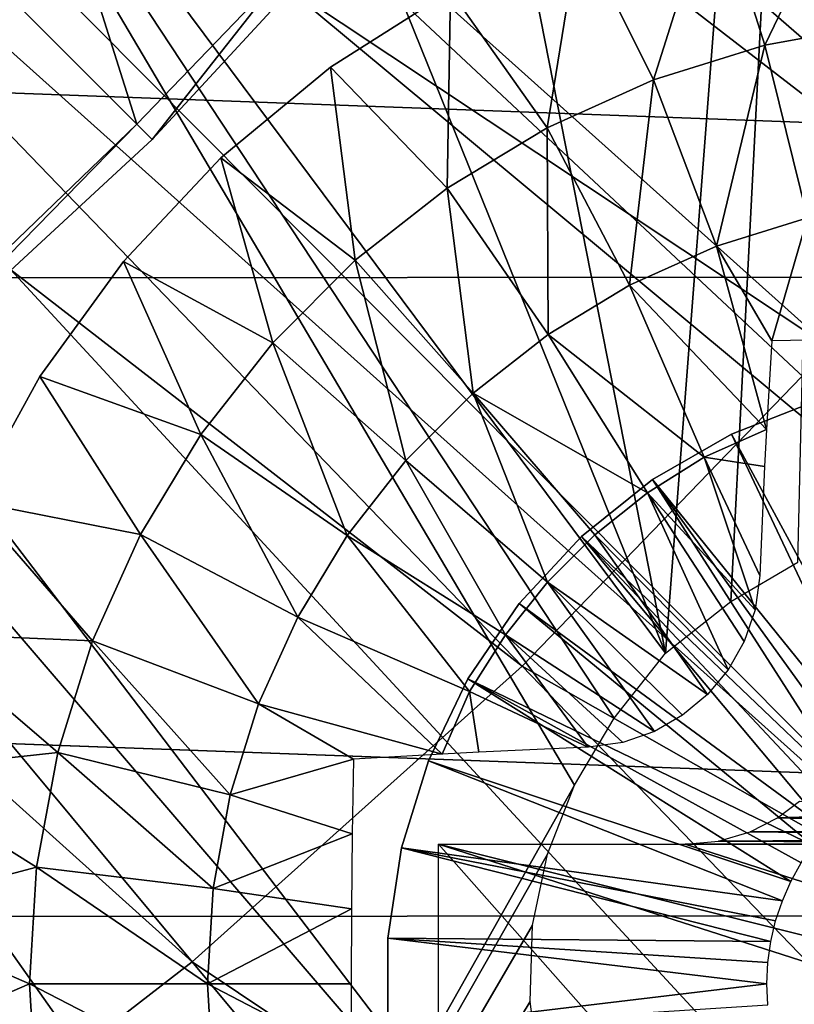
# Model space of a CAD drawing. Header units: millimetres. Extents: x -30.2 to 30.2, y -30.2 to 30.2.
# Tile 123 of 191: x 10.6 to 12.9, y -13.5 to -10.7. Entities that reach past the tile are written whole.
import ezdxf

# ---------------------------------------------------------------- set-up
doc = ezdxf.new("R2010")
doc.units = ezdxf.units.MM
doc.header["$LTSCALE"] = 81.481481
for name, color, linetype in [('1', 7, 'CONTINUOUS'), ('103', 7, 'CONTINUOUS'), ('104', 7, 'CONTINUOUS'), ('119', 7, 'CONTINUOUS'), ('174', 7, 'CONTINUOUS'), ('3', 7, 'CONTINUOUS'), ('310', 7, 'CONTINUOUS'), ('312', 7, 'CONTINUOUS'), ('315', 7, 'CONTINUOUS'), ('316', 7, 'CONTINUOUS'), ('317', 7, 'CONTINUOUS'), ('68', 7, 'CONTINUOUS')]:
    doc.layers.add(name, color=color, linetype=linetype)

msp = doc.modelspace()

# ---------------------------------------------------------------- linework, layer by layer
at = {"layer": '1', "color": 251, "linetype": 'Continuous', "true_color": 0x4c4c4c}
for points in [[(24.6157, -11.3964, 4.4), (-25.3889, -9.553, 4.4), (25.4077, -9.5028, 4.4), (24.6157, -11.3964, 4.4)], [(-24.5928, -11.4456, 4.4), (-25.3889, -9.553, 4.4), (24.6157, -11.3964, 4.4), (-24.5928, -11.4456, 4.4)], [(23.6812, -13.2291, 4.4), (-24.5928, -11.4456, 4.4), (24.6157, -11.3964, 4.4), (23.6812, -13.2291, 4.4)], [(-23.6543, -13.2769, 4.4), (-24.5928, -11.4456, 4.4), (23.6812, -13.2291, 4.4), (-23.6543, -13.2769, 4.4)], [(22.6143, -14.9798, 4.4), (-23.6543, -13.2769, 4.4), (23.6812, -13.2291, 4.4), (22.6143, -14.9798, 4.4)], [(-22.5838, -15.0255, 4.4), (-23.6543, -13.2769, 4.4), (22.6143, -14.9798, 4.4), (-22.5838, -15.0255, 4.4)]]:
    msp.add_3dface(points, dxfattribs=at)
at = {"layer": '103', "color": 251, "linetype": 'Continuous', "true_color": 0x4c4c4c}
for points in [[(12.7352, -6.4889, -221.4064), (19.903, -11.491, -212.7), (12.4312, -7.0537, -221.4064), (12.7352, -6.4889, -221.4064)], [(20.6889, -10.0071, -212.7), (19.903, -11.491, -212.7), (12.7352, -6.4889, -221.4064), (20.6889, -10.0071, -212.7)], [(12.4312, -7.0537, -221.4064), (19.903, -11.491, -212.7), (13.8121, -7.903, -219.7829), (12.4312, -7.0537, -221.4064)], [(10.1067, -10.1067, -221.4064), (10.5499, -9.6431, -221.4064), (10.9695, -10.9695, -220.1837), (10.1067, -10.1067, -221.4064)], [(10.9695, -10.9695, -220.1837), (10.5499, -9.6431, -221.4064), (11.4007, -10.5206, -220.1837), (10.9695, -10.9695, -220.1837)]]:
    msp.add_3dface(points, dxfattribs=at)
at = {"layer": '104', "color": 251, "linetype": 'Continuous', "true_color": 0x4c4c4c}
msp.add_3dface([(10.1067, -10.1067, -221.4064), (10.9695, -10.9695, -220.1837), (10.5206, -11.4007, -220.1837), (10.1067, -10.1067, -221.4064)], dxfattribs=at)
at = {"layer": '119', "color": 251, "linetype": 'Continuous', "true_color": 0x4c4c4c}
for points in [[(11.0132, -11.0132, -213.0965), (11.4007, -10.5206, -220.1837), (11.848, -10.1099, -213.0965), (11.0132, -11.0132, -213.0965)], [(10.9695, -10.9695, -220.1837), (11.4007, -10.5206, -220.1837), (11.0132, -11.0132, -213.0965), (10.9695, -10.9695, -220.1837)], [(10.5206, -11.4007, -220.1837), (10.9695, -10.9695, -220.1837), (10.1099, -11.848, -213.0965), (10.5206, -11.4007, -220.1837)], [(10.1099, -11.848, -213.0965), (10.9695, -10.9695, -220.1837), (11.0132, -11.0132, -213.0965), (10.1099, -11.848, -213.0965)]]:
    msp.add_3dface(points, dxfattribs=at)
at = {"layer": '174', "color": 251, "linetype": 'Continuous', "true_color": 0x4c4c4c}
for points in [[(13.027, -5.4527, -211.7), (11.5192, -7.575, -211.7), (12.4866, -12.4866, -211.7), (13.027, -5.4527, -211.7)], [(13.027, -5.4527, -211.7), (12.4866, -12.4866, -211.7), (12.6732, -12.3385, -211.7), (13.027, -5.4527, -211.7)], [(12.8654, -12.2255, -211.7), (13.027, -5.4527, -211.7), (12.6732, -12.3385, -211.7), (12.8654, -12.2255, -211.7)], [(11.5192, -7.575, -211.7), (10.8687, -8.4828, -211.7), (12.4866, -12.4866, -211.7), (11.5192, -7.575, -211.7)], [(19.8761, -9.3018, -211.7), (20.2411, -8.4813, -211.7), (8.6651, -20.1633, -211.7), (19.8761, -9.3018, -211.7)], [(8.6651, -20.1633, -211.7), (20.2411, -8.4813, -211.7), (14.3835, -14.3835, -211.7), (8.6651, -20.1633, -211.7)], [(10.8687, -8.4828, -211.7), (10.1404, -9.3398, -211.7), (12.4866, -12.4866, -211.7), (10.8687, -8.4828, -211.7)], [(9.48, -19.7922, -211.7), (19.8761, -9.3018, -211.7), (8.6651, -20.1633, -211.7), (9.48, -19.7922, -211.7)], [(19.4828, -10.1008, -211.7), (19.8761, -9.3018, -211.7), (9.48, -19.7922, -211.7), (19.4828, -10.1008, -211.7)], [(10.1404, -9.3398, -211.7), (8.8323, -18.8806, -211.7), (12.2255, -12.8654, -211.7), (10.1404, -9.3398, -211.7)], [(12.4866, -12.4866, -211.7), (10.1404, -9.3398, -211.7), (12.3385, -12.6732, -211.7), (12.4866, -12.4866, -211.7)], [(12.3385, -12.6732, -211.7), (10.1404, -9.3398, -211.7), (12.2255, -12.8654, -211.7), (12.3385, -12.6732, -211.7)], [(10.2803, -19.3889, -211.7), (19.4828, -10.1008, -211.7), (9.48, -19.7922, -211.7), (10.2803, -19.3889, -211.7)], [(19.0612, -10.8782, -211.7), (19.4828, -10.1008, -211.7), (10.2803, -19.3889, -211.7), (19.0612, -10.8782, -211.7)], [(11.062, -18.9553, -211.7), (19.0612, -10.8782, -211.7), (10.2803, -19.3889, -211.7), (11.062, -18.9553, -211.7)], [(18.6113, -11.634, -211.7), (19.0612, -10.8782, -211.7), (11.062, -18.9553, -211.7), (18.6113, -11.634, -211.7)], [(11.8212, -18.4936, -211.7), (18.6113, -11.634, -211.7), (11.062, -18.9553, -211.7), (11.8212, -18.4936, -211.7)], [(18.133, -12.3683, -211.7), (18.6113, -11.634, -211.7), (11.8212, -18.4936, -211.7), (18.133, -12.3683, -211.7)], [(12.554, -18.0055, -211.7), (18.133, -12.3683, -211.7), (11.8212, -18.4936, -211.7), (12.554, -18.0055, -211.7)], [(17.6264, -13.0809, -211.7), (18.133, -12.3683, -211.7), (12.554, -18.0055, -211.7), (17.6264, -13.0809, -211.7)], [(12.2255, -12.8654, -211.7), (8.8323, -18.8806, -211.7), (12.1474, -13.0631, -211.7), (12.2255, -12.8654, -211.7)], [(12.1474, -13.0631, -211.7), (8.8323, -18.8806, -211.7), (12.1045, -13.2667, -211.7), (12.1474, -13.0631, -211.7)], [(13.2653, -17.487, -211.7), (17.6264, -13.0809, -211.7), (12.554, -18.0055, -211.7), (13.2653, -17.487, -211.7)], [(12.1045, -13.2667, -211.7), (8.8323, -18.8806, -211.7), (12.0982, -13.4858, -211.7), (12.1045, -13.2667, -211.7)], [(12.0982, -13.4858, -211.7), (8.8323, -18.8806, -211.7), (12.1272, -13.7115, -211.7), (12.0982, -13.4858, -211.7)]]:
    msp.add_3dface(points, dxfattribs=at)
at = {"layer": '3', "color": 251, "linetype": 'Continuous', "true_color": 0x4c4c4c}
for points in [[(8.638, -7.7397, 6.8418), (8.05, -8.3496, 6.8418), (12.9572, -11.6097, 6.644), (8.638, -7.7397, 6.8418)], [(13.77, -10.6329, 6.644), (8.638, -7.7397, 6.8418), (12.9572, -11.6097, 6.644), (13.77, -10.6329, 6.644)], [(8.05, -8.3496, 6.8418), (7.419, -8.9149, 6.8418), (12.0751, -12.5245, 6.644), (8.05, -8.3496, 6.8418)], [(12.9572, -11.6097, 6.644), (8.05, -8.3496, 6.8418), (12.0751, -12.5245, 6.644), (12.9572, -11.6097, 6.644)], [(7.419, -8.9149, 6.8418), (6.7485, -9.4327, 6.8418), (11.1287, -13.3725, 6.644), (7.419, -8.9149, 6.8418)], [(12.0751, -12.5245, 6.644), (7.419, -8.9149, 6.8418), (11.1287, -13.3725, 6.644), (12.0751, -12.5245, 6.644)], [(11.1287, -13.3725, 6.644), (6.7485, -9.4327, 6.8418), (10.1229, -14.1492, 6.644), (11.1287, -13.3725, 6.644)], [(17.2739, -15.4775, 6.367), (12.9572, -11.6097, 6.644), (12.0751, -12.5245, 6.644), (17.2739, -15.4775, 6.367)], [(16.098, -16.6971, 6.367), (12.0751, -12.5245, 6.644), (11.1287, -13.3725, 6.644), (16.098, -16.6971, 6.367)], [(16.098, -16.6971, 6.367), (17.2739, -15.4775, 6.367), (12.0751, -12.5245, 6.644), (16.098, -16.6971, 6.367)], [(14.8363, -17.8276, 6.367), (11.1287, -13.3725, 6.644), (10.1229, -14.1492, 6.644), (14.8363, -17.8276, 6.367)], [(14.8363, -17.8276, 6.367), (16.098, -16.6971, 6.367), (11.1287, -13.3725, 6.644), (14.8363, -17.8276, 6.367)]]:
    msp.add_3dface(points, dxfattribs=at)
at = {"layer": '310', "linetype": 'Continuous'}
for points in [[(12.6757, -11.8583, -206.7), (12.9192, -11.7628, -206.7), (12.6757, -11.8583, -213.2), (12.6757, -11.8583, -206.7)], [(12.6757, -11.8583, -213.2), (12.9192, -11.7628, -206.7), (12.9192, -11.7628, -213.2), (12.6757, -11.8583, -213.2)], [(12.4492, -11.9891, -206.7), (12.6757, -11.8583, -206.7), (12.4492, -11.9891, -213.2), (12.4492, -11.9891, -206.7)], [(12.4492, -11.9891, -213.2), (12.6757, -11.8583, -206.7), (12.6757, -11.8583, -213.2), (12.4492, -11.9891, -213.2)], [(12.2447, -12.1522, -206.7), (12.4492, -11.9891, -206.7), (12.2447, -12.1522, -213.2), (12.2447, -12.1522, -206.7)], [(12.2447, -12.1522, -213.2), (12.4492, -11.9891, -206.7), (12.4492, -11.9891, -213.2), (12.2447, -12.1522, -213.2)], [(12.0668, -12.3439, -206.7), (12.2447, -12.1522, -206.7), (12.0668, -12.3439, -213.2), (12.0668, -12.3439, -206.7)], [(12.0668, -12.3439, -213.2), (12.2447, -12.1522, -206.7), (12.2447, -12.1522, -213.2), (12.0668, -12.3439, -213.2)], [(11.9195, -12.56, -206.7), (12.0668, -12.3439, -206.7), (11.9195, -12.56, -213.2), (11.9195, -12.56, -206.7)], [(11.9195, -12.56, -213.2), (12.0668, -12.3439, -206.7), (12.0668, -12.3439, -213.2), (11.9195, -12.56, -213.2)], [(11.806, -12.7957, -206.7), (11.9195, -12.56, -206.7), (11.806, -12.7957, -213.2), (11.806, -12.7957, -206.7)], [(11.806, -12.7957, -213.2), (11.9195, -12.56, -206.7), (11.9195, -12.56, -213.2), (11.806, -12.7957, -213.2)], [(11.7289, -13.0456, -206.7), (11.806, -12.7957, -206.7), (11.7289, -13.0456, -213.2), (11.7289, -13.0456, -206.7)], [(11.7289, -13.0456, -213.2), (11.806, -12.7957, -206.7), (11.806, -12.7957, -213.2), (11.7289, -13.0456, -213.2)], [(11.6899, -13.3043, -206.7), (11.7289, -13.0456, -206.7), (11.6899, -13.3043, -213.2), (11.6899, -13.3043, -206.7)], [(11.6899, -13.3043, -213.2), (11.7289, -13.0456, -206.7), (11.7289, -13.0456, -213.2), (11.6899, -13.3043, -213.2)], [(11.6899, -13.5658, -206.7), (11.6899, -13.3043, -206.7), (11.6899, -13.5658, -213.2), (11.6899, -13.5658, -206.7)], [(11.6899, -13.5658, -213.2), (11.6899, -13.3043, -206.7), (11.6899, -13.3043, -213.2), (11.6899, -13.5658, -213.2)]]:
    msp.add_3dface(points, dxfattribs=at)
at = {"layer": '312', "linetype": 'Continuous'}
for points in [[(12.9192, -11.7628, -206.7), (12.6757, -11.8583, -206.7), (13.1974, -12.8214, -203.7), (12.9192, -11.7628, -206.7)], [(12.6757, -11.8583, -206.7), (12.4492, -11.9891, -206.7), (13.1417, -12.8459, -203.7), (12.6757, -11.8583, -206.7)], [(13.1974, -12.8214, -203.7), (12.6757, -11.8583, -206.7), (13.1417, -12.8459, -203.7), (13.1974, -12.8214, -203.7)], [(12.4492, -11.9891, -206.7), (12.2447, -12.1522, -206.7), (13.0385, -12.9098, -203.7), (12.4492, -11.9891, -206.7)], [(13.1417, -12.8459, -203.7), (12.4492, -11.9891, -206.7), (13.0886, -12.8755, -203.7), (13.1417, -12.8459, -203.7)], [(13.0886, -12.8755, -203.7), (12.4492, -11.9891, -206.7), (13.0385, -12.9098, -203.7), (13.0886, -12.8755, -203.7)], [(12.2447, -12.1522, -206.7), (12.0668, -12.3439, -206.7), (12.9487, -12.9916, -203.7), (12.2447, -12.1522, -206.7)], [(13.0385, -12.9098, -203.7), (12.2447, -12.1522, -206.7), (12.9917, -12.9487, -203.7), (13.0385, -12.9098, -203.7)], [(12.9917, -12.9487, -203.7), (12.2447, -12.1522, -206.7), (12.9487, -12.9916, -203.7), (12.9917, -12.9487, -203.7)], [(12.0668, -12.3439, -206.7), (11.9195, -12.56, -206.7), (12.9099, -13.0384, -203.7), (12.0668, -12.3439, -206.7)], [(12.9487, -12.9916, -203.7), (12.0668, -12.3439, -206.7), (12.9099, -13.0384, -203.7), (12.9487, -12.9916, -203.7)], [(11.9195, -12.56, -206.7), (11.806, -12.7957, -206.7), (12.8459, -13.1417, -203.7), (11.9195, -12.56, -206.7)], [(12.9099, -13.0384, -203.7), (11.9195, -12.56, -206.7), (12.8755, -13.0886, -203.7), (12.9099, -13.0384, -203.7)], [(12.8755, -13.0886, -203.7), (11.9195, -12.56, -206.7), (12.8459, -13.1417, -203.7), (12.8755, -13.0886, -203.7)], [(11.806, -12.7957, -206.7), (11.7289, -13.0456, -206.7), (12.8214, -13.1973, -203.7), (11.806, -12.7957, -206.7)], [(12.8459, -13.1417, -203.7), (11.806, -12.7957, -206.7), (12.8214, -13.1973, -203.7), (12.8459, -13.1417, -203.7)], [(11.7289, -13.0456, -206.7), (11.6899, -13.3043, -206.7), (12.7881, -13.3141, -203.7), (11.7289, -13.0456, -206.7)], [(12.8214, -13.1973, -203.7), (11.7289, -13.0456, -206.7), (12.8021, -13.2549, -203.7), (12.8214, -13.1973, -203.7)], [(12.8021, -13.2549, -203.7), (11.7289, -13.0456, -206.7), (12.7881, -13.3141, -203.7), (12.8021, -13.2549, -203.7)], [(11.6899, -13.3043, -206.7), (11.6899, -13.5658, -206.7), (12.7769, -13.435, -203.7), (11.6899, -13.3043, -206.7)], [(12.7881, -13.3141, -203.7), (11.6899, -13.3043, -206.7), (12.7797, -13.3743, -203.7), (12.7881, -13.3141, -203.7)], [(12.7797, -13.3743, -203.7), (11.6899, -13.3043, -206.7), (12.7769, -13.435, -203.7), (12.7797, -13.3743, -203.7)], [(12.7769, -13.435, -203.7), (11.6899, -13.5658, -206.7), (12.7797, -13.4957, -203.7), (12.7769, -13.435, -203.7)]]:
    msp.add_3dface(points, dxfattribs=at)
at = {"layer": '315', "linetype": 'Continuous'}
for points in [[(11.8693, -10.587, -214.7125), (11.5247, -10.8057, -214.7125), (11.8693, -10.587, -213.2), (11.8693, -10.587, -214.7125)], [(11.8693, -10.587, -213.2), (11.5247, -10.8057, -214.7125), (11.5247, -10.8057, -213.2), (11.8693, -10.587, -213.2)], [(11.5247, -10.8057, -214.7125), (11.2103, -11.0659, -214.7125), (11.5247, -10.8057, -213.2), (11.5247, -10.8057, -214.7125)], [(11.5247, -10.8057, -213.2), (11.2103, -11.0659, -214.7125), (11.2103, -11.0659, -213.2), (11.5247, -10.8057, -213.2)], [(11.2103, -11.0659, -214.7125), (10.9309, -11.3634, -214.7125), (11.2103, -11.0659, -213.2), (11.2103, -11.0659, -214.7125)], [(11.2103, -11.0659, -213.2), (10.9309, -11.3634, -214.7125), (10.9309, -11.3634, -213.2), (11.2103, -11.0659, -213.2)], [(10.9309, -11.3634, -214.7125), (10.691, -11.6936, -214.7125), (10.9309, -11.3634, -213.2), (10.9309, -11.3634, -214.7125)], [(10.9309, -11.3634, -213.2), (10.691, -11.6936, -214.7125), (10.691, -11.6936, -213.2), (10.9309, -11.3634, -213.2)], [(10.691, -11.6936, -214.7125), (10.4943, -12.0512, -214.7125), (10.691, -11.6936, -213.2), (10.691, -11.6936, -214.7125)], [(10.691, -11.6936, -213.2), (10.4943, -12.0512, -214.7125), (10.4943, -12.0512, -213.2), (10.691, -11.6936, -213.2)]]:
    msp.add_3dface(points, dxfattribs=at)
at = {"layer": '316', "linetype": 'Continuous'}
for points in [[(12.6268, -10.2871, -214.7125), (13.0277, -10.2107, -214.7125), (12.7714, -10.7425, -215.0336), (12.6268, -10.2871, -214.7125)], [(12.7714, -10.7425, -215.0336), (13.0277, -10.2107, -214.7125), (13.1008, -10.6821, -215.0336), (12.7714, -10.7425, -215.0336)], [(12.2386, -10.4133, -214.7125), (12.6268, -10.2871, -214.7125), (12.4517, -10.8421, -215.0336), (12.2386, -10.4133, -214.7125)], [(12.4517, -10.8421, -215.0336), (12.6268, -10.2871, -214.7125), (12.7714, -10.7425, -215.0336), (12.4517, -10.8421, -215.0336)], [(11.8693, -10.587, -214.7125), (12.2386, -10.4133, -214.7125), (12.1463, -10.9796, -215.0336), (11.8693, -10.587, -214.7125)], [(12.1463, -10.9796, -215.0336), (12.2386, -10.4133, -214.7125), (12.4517, -10.8421, -215.0336), (12.1463, -10.9796, -215.0336)], [(11.5247, -10.8057, -214.7125), (11.8693, -10.587, -214.7125), (11.8597, -11.1528, -215.0336), (11.5247, -10.8057, -214.7125)], [(11.8597, -11.1528, -215.0336), (11.8693, -10.587, -214.7125), (12.1463, -10.9796, -215.0336), (11.8597, -11.1528, -215.0336)], [(12.8934, -11.2376, -215.3028), (12.7714, -10.7425, -215.0336), (13.1008, -10.6821, -215.0336), (12.8934, -11.2376, -215.3028)], [(12.6325, -11.3189, -215.3028), (12.4517, -10.8421, -215.0336), (12.7714, -10.7425, -215.0336), (12.6325, -11.3189, -215.3028)], [(12.8934, -11.2376, -215.3028), (12.6325, -11.3189, -215.3028), (12.7714, -10.7425, -215.0336), (12.8934, -11.2376, -215.3028)], [(11.2103, -11.0659, -214.7125), (11.5247, -10.8057, -214.7125), (11.5961, -11.3593, -215.0336), (11.2103, -11.0659, -214.7125)], [(11.5961, -11.3593, -215.0336), (11.5247, -10.8057, -214.7125), (11.8597, -11.1528, -215.0336), (11.5961, -11.3593, -215.0336)], [(12.3833, -11.4311, -215.3028), (12.1463, -10.9796, -215.0336), (12.4517, -10.8421, -215.0336), (12.3833, -11.4311, -215.3028)], [(12.6325, -11.3189, -215.3028), (12.3833, -11.4311, -215.3028), (12.4517, -10.8421, -215.0336), (12.6325, -11.3189, -215.3028)], [(12.1494, -11.5725, -215.3028), (11.8597, -11.1528, -215.0336), (12.1463, -10.9796, -215.0336), (12.1494, -11.5725, -215.3028)], [(12.3833, -11.4311, -215.3028), (12.1494, -11.5725, -215.3028), (12.1463, -10.9796, -215.0336), (12.3833, -11.4311, -215.3028)], [(10.9309, -11.3634, -214.7125), (11.2103, -11.0659, -214.7125), (11.3593, -11.5961, -215.0336), (10.9309, -11.3634, -214.7125)], [(11.3593, -11.5961, -215.0336), (11.2103, -11.0659, -214.7125), (11.5961, -11.3593, -215.0336), (11.3593, -11.5961, -215.0336)], [(11.9343, -11.741, -215.3028), (11.5961, -11.3593, -215.0336), (11.8597, -11.1528, -215.0336), (11.9343, -11.741, -215.3028)], [(12.1494, -11.5725, -215.3028), (11.9343, -11.741, -215.3028), (11.8597, -11.1528, -215.0336), (12.1494, -11.5725, -215.3028)], [(12.8934, -11.2376, -215.3028), (12.7909, -11.5909, -215.4343), (12.6325, -11.3189, -215.3028), (12.8934, -11.2376, -215.3028)], [(12.9508, -11.588, -215.4511), (12.7909, -11.5909, -215.4343), (12.8934, -11.2376, -215.3028), (12.9508, -11.588, -215.4511)], [(12.6325, -11.3189, -215.3028), (12.7761, -11.8451, -215.5184), (12.3833, -11.4311, -215.3028), (12.6325, -11.3189, -215.3028)], [(12.7909, -11.5909, -215.4343), (12.7761, -11.8451, -215.5184), (12.6325, -11.3189, -215.3028), (12.7909, -11.5909, -215.4343)], [(10.691, -11.6936, -214.7125), (10.9309, -11.3634, -214.7125), (11.1528, -11.8597, -215.0336), (10.691, -11.6936, -214.7125)], [(11.1528, -11.8597, -215.0336), (10.9309, -11.3634, -214.7125), (11.3593, -11.5961, -215.0336), (11.1528, -11.8597, -215.0336)], [(11.741, -11.9343, -215.3028), (11.3593, -11.5961, -215.0336), (11.5961, -11.3593, -215.0336), (11.741, -11.9343, -215.3028)], [(11.9343, -11.741, -215.3028), (11.741, -11.9343, -215.3028), (11.5961, -11.3593, -215.0336), (11.9343, -11.741, -215.3028)], [(12.3833, -11.4311, -215.3028), (12.5971, -11.9244, -215.5162), (12.1494, -11.5725, -215.3028), (12.3833, -11.4311, -215.3028)], [(12.7761, -11.8451, -215.5184), (12.5971, -11.9244, -215.5162), (12.3833, -11.4311, -215.3028), (12.7761, -11.8451, -215.5184)], [(12.1494, -11.5725, -215.3028), (12.4341, -12.0271, -215.5162), (11.9343, -11.741, -215.3028), (12.1494, -11.5725, -215.3028)], [(12.5971, -11.9244, -215.5162), (12.4341, -12.0271, -215.5162), (12.1494, -11.5725, -215.3028), (12.5971, -11.9244, -215.5162)], [(11.5725, -12.1494, -215.3028), (11.1528, -11.8597, -215.0336), (11.3593, -11.5961, -215.0336), (11.5725, -12.1494, -215.3028)], [(11.741, -11.9343, -215.3028), (11.5725, -12.1494, -215.3028), (11.3593, -11.5961, -215.0336), (11.741, -11.9343, -215.3028)], [(10.4943, -12.0512, -214.7125), (10.691, -11.6936, -214.7125), (10.9796, -12.1463, -215.0336), (10.4943, -12.0512, -214.7125)], [(10.9796, -12.1463, -215.0336), (10.691, -11.6936, -214.7125), (11.1528, -11.8597, -215.0336), (10.9796, -12.1463, -215.0336)], [(11.9343, -11.741, -215.3028), (12.1473, -12.2835, -215.5162), (11.741, -11.9343, -215.3028), (11.9343, -11.741, -215.3028)], [(12.4341, -12.0271, -215.5162), (12.2835, -12.1473, -215.5162), (11.9343, -11.741, -215.3028), (12.4341, -12.0271, -215.5162)], [(12.2835, -12.1473, -215.5162), (12.1473, -12.2835, -215.5162), (11.9343, -11.741, -215.3028), (12.2835, -12.1473, -215.5162)], [(11.4311, -12.3833, -215.3028), (10.9796, -12.1463, -215.0336), (11.1528, -11.8597, -215.0336), (11.4311, -12.3833, -215.3028)], [(11.5725, -12.1494, -215.3028), (11.4311, -12.3833, -215.3028), (11.1528, -11.8597, -215.0336), (11.5725, -12.1494, -215.3028)], [(12.7761, -11.8451, -215.5184), (12.7706, -11.9512, -215.5494), (12.5971, -11.9244, -215.5162), (12.7761, -11.8451, -215.5184)], [(11.741, -11.9343, -215.3028), (12.0271, -12.4341, -215.5162), (11.5725, -12.1494, -215.3028), (11.741, -11.9343, -215.3028)], [(12.1473, -12.2835, -215.5162), (12.0271, -12.4341, -215.5162), (11.741, -11.9343, -215.3028), (12.1473, -12.2835, -215.5162)], [(12.4341, -12.0271, -215.5162), (12.5971, -11.9244, -215.5162), (12.7431, -12.3626, -215.647), (12.4341, -12.0271, -215.5162)], [(12.7706, -11.9512, -215.5494), (12.7568, -12.2644, -215.6278), (12.5971, -11.9244, -215.5162), (12.7706, -11.9512, -215.5494)], [(12.5971, -11.9244, -215.5162), (12.7568, -12.2644, -215.6278), (12.7431, -12.3626, -215.647), (12.5971, -11.9244, -215.5162)], [(12.2835, -12.1473, -215.5162), (12.4341, -12.0271, -215.5162), (12.6657, -12.5343, -215.6685), (12.2835, -12.1473, -215.5162)], [(12.6657, -12.5343, -215.6685), (12.4341, -12.0271, -215.5162), (12.7117, -12.4534, -215.6605), (12.6657, -12.5343, -215.6685)], [(12.7117, -12.4534, -215.6605), (12.4341, -12.0271, -215.5162), (12.7431, -12.3626, -215.647), (12.7117, -12.4534, -215.6605)], [(10.3441, -12.4307, -214.7125), (10.4943, -12.0512, -214.7125), (10.8421, -12.4517, -215.0336), (10.3441, -12.4307, -214.7125)], [(10.8421, -12.4517, -215.0336), (10.4943, -12.0512, -214.7125), (10.9796, -12.1463, -215.0336), (10.8421, -12.4517, -215.0336)], [(11.3189, -12.6325, -215.3028), (10.8421, -12.4517, -215.0336), (10.9796, -12.1463, -215.0336), (11.3189, -12.6325, -215.3028)], [(11.4311, -12.3833, -215.3028), (11.3189, -12.6325, -215.3028), (10.9796, -12.1463, -215.0336), (11.4311, -12.3833, -215.3028)], [(11.5725, -12.1494, -215.3028), (11.9243, -12.5971, -215.5162), (11.4311, -12.3833, -215.3028), (11.5725, -12.1494, -215.3028)], [(12.0271, -12.4341, -215.5162), (11.9243, -12.5971, -215.5162), (11.5725, -12.1494, -215.3028), (12.0271, -12.4341, -215.5162)], [(12.1473, -12.2835, -215.5162), (12.2835, -12.1473, -215.5162), (12.6063, -12.6054, -215.6711), (12.1473, -12.2835, -215.5162)], [(12.6063, -12.6054, -215.6711), (12.2835, -12.1473, -215.5162), (12.6657, -12.5343, -215.6685), (12.6063, -12.6054, -215.6711)], [(12.0271, -12.4341, -215.5162), (12.1473, -12.2835, -215.5162), (12.4544, -12.7112, -215.6607), (12.0271, -12.4341, -215.5162)], [(12.4544, -12.7112, -215.6607), (12.1473, -12.2835, -215.5162), (12.5352, -12.665, -215.6685), (12.4544, -12.7112, -215.6607)], [(12.5352, -12.665, -215.6685), (12.1473, -12.2835, -215.5162), (12.6063, -12.6054, -215.6711), (12.5352, -12.665, -215.6685)], [(11.4311, -12.3833, -215.3028), (11.8451, -12.7761, -215.5184), (11.3189, -12.6325, -215.3028), (11.4311, -12.3833, -215.3028)], [(11.9243, -12.5971, -215.5162), (11.8451, -12.7761, -215.5184), (11.4311, -12.3833, -215.3028), (11.9243, -12.5971, -215.5162)], [(10.2426, -12.826, -214.7125), (10.3441, -12.4307, -214.7125), (10.7425, -12.7714, -215.0336), (10.2426, -12.826, -214.7125)], [(10.7425, -12.7714, -215.0336), (10.3441, -12.4307, -214.7125), (10.8421, -12.4517, -215.0336), (10.7425, -12.7714, -215.0336)], [(11.2376, -12.8934, -215.3028), (10.7425, -12.7714, -215.0336), (10.8421, -12.4517, -215.0336), (11.2376, -12.8934, -215.3028)], [(11.3189, -12.6325, -215.3028), (11.2376, -12.8934, -215.3028), (10.8421, -12.4517, -215.0336), (11.3189, -12.6325, -215.3028)], [(11.9243, -12.5971, -215.5162), (12.0271, -12.4341, -215.5162), (12.2644, -12.7568, -215.6278), (11.9243, -12.5971, -215.5162)], [(12.2644, -12.7568, -215.6278), (12.0271, -12.4341, -215.5162), (12.3634, -12.7429, -215.6471), (12.2644, -12.7568, -215.6278)], [(12.3634, -12.7429, -215.6471), (12.0271, -12.4341, -215.5162), (12.4544, -12.7112, -215.6607), (12.3634, -12.7429, -215.6471)], [(11.8451, -12.7761, -215.5184), (11.9243, -12.5971, -215.5162), (11.951, -12.7706, -215.5494), (11.8451, -12.7761, -215.5184)], [(11.951, -12.7706, -215.5494), (11.9243, -12.5971, -215.5162), (12.2644, -12.7568, -215.6278), (11.951, -12.7706, -215.5494)], [(11.2376, -12.8934, -215.3028), (11.3189, -12.6325, -215.3028), (11.5909, -12.7909, -215.4343), (11.2376, -12.8934, -215.3028)], [(11.3189, -12.6325, -215.3028), (11.8451, -12.7761, -215.5184), (11.5909, -12.7909, -215.4343), (11.3189, -12.6325, -215.3028)], [(10.6821, -13.1008, -215.0336), (10.2426, -12.826, -214.7125), (10.7425, -12.7714, -215.0336), (10.6821, -13.1008, -215.0336)], [(11.1883, -13.1622, -215.3028), (10.6821, -13.1008, -215.0336), (10.7425, -12.7714, -215.0336), (11.1883, -13.1622, -215.3028)], [(11.2376, -12.8934, -215.3028), (11.1883, -13.1622, -215.3028), (10.7425, -12.7714, -215.0336), (11.2376, -12.8934, -215.3028)], [(11.5872, -13.005, -215.4557), (11.2376, -12.8934, -215.3028), (11.5909, -12.7909, -215.4343), (11.5872, -13.005, -215.4557)], [(10.1914, -13.231, -214.7125), (10.2426, -12.826, -214.7125), (10.6821, -13.1008, -215.0336), (10.1914, -13.231, -214.7125)], [(11.1883, -13.1622, -215.3028), (11.2376, -12.8934, -215.3028), (11.5872, -13.005, -215.4557), (11.1883, -13.1622, -215.3028)], [(11.5849, -13.2199, -215.4686), (11.1883, -13.1622, -215.3028), (11.5872, -13.005, -215.4557), (11.5849, -13.2199, -215.4686)], [(10.6619, -13.435, -215.0336), (10.1914, -13.231, -214.7125), (10.6821, -13.1008, -215.0336), (10.6619, -13.435, -215.0336)], [(11.1718, -13.435, -215.3028), (10.6619, -13.435, -215.0336), (10.6821, -13.1008, -215.0336), (11.1718, -13.435, -215.3028)], [(11.1883, -13.1622, -215.3028), (11.1718, -13.435, -215.3028), (10.6821, -13.1008, -215.0336), (11.1883, -13.1622, -215.3028)], [(11.1718, -13.435, -215.3028), (11.1883, -13.1622, -215.3028), (11.5849, -13.2199, -215.4686), (11.1718, -13.435, -215.3028)], [(10.1914, -13.6391, -214.7125), (10.1914, -13.231, -214.7125), (10.6619, -13.435, -215.0336), (10.1914, -13.6391, -214.7125)], [(11.5841, -13.435, -215.4729), (11.1718, -13.435, -215.3028), (11.5849, -13.2199, -215.4686), (11.5841, -13.435, -215.4729)], [(10.6821, -13.7693, -215.0336), (10.1914, -13.6391, -214.7125), (10.6619, -13.435, -215.0336), (10.6821, -13.7693, -215.0336)], [(11.1718, -13.435, -215.3028), (11.1883, -13.7078, -215.3028), (10.6619, -13.435, -215.0336), (11.1718, -13.435, -215.3028)], [(11.1883, -13.7078, -215.3028), (10.6821, -13.7693, -215.0336), (10.6619, -13.435, -215.0336), (11.1883, -13.7078, -215.3028)], [(11.1883, -13.7078, -215.3028), (11.1718, -13.435, -215.3028), (11.5849, -13.6502, -215.4686), (11.1883, -13.7078, -215.3028)], [(11.5849, -13.6502, -215.4686), (11.1718, -13.435, -215.3028), (11.5841, -13.435, -215.4729), (11.5849, -13.6502, -215.4686)]]:
    msp.add_3dface(points, dxfattribs=at)
at = {"layer": '317', "linetype": 'Continuous'}
for points in [[(12.8707, -12.9114, -214.05), (14.0112, -12.9217, -214.05), (12.8074, -12.9591, -214.05), (12.8707, -12.9114, -214.05)], [(14.0112, -12.9217, -214.05), (14.0676, -12.9621, -214.05), (12.8074, -12.9591, -214.05), (14.0112, -12.9217, -214.05)], [(12.8074, -12.9591, -214.05), (14.128, -12.9936, -214.05), (12.7294, -12.999, -214.05), (12.8074, -12.9591, -214.05)], [(14.0676, -12.9621, -214.05), (14.128, -12.9936, -214.05), (12.8074, -12.9591, -214.05), (14.0676, -12.9621, -214.05)], [(12.7294, -12.999, -214.05), (14.1924, -13.0166, -214.05), (12.6381, -13.0259, -214.05), (12.7294, -12.999, -214.05)], [(14.1924, -13.0166, -214.05), (14.2594, -13.0304, -214.05), (12.6381, -13.0259, -214.05), (14.1924, -13.0166, -214.05)], [(14.128, -12.9936, -214.05), (14.1924, -13.0166, -214.05), (12.7294, -12.999, -214.05), (14.128, -12.9936, -214.05)], [(11.835, -13.035, -214.05), (12.5426, -13.035, -214.05), (15.035, -13.835, -214.05), (11.835, -13.035, -214.05)], [(11.835, -13.835, -214.05), (11.835, -13.035, -214.05), (12.5426, -13.835, -214.05), (11.835, -13.835, -214.05)], [(12.5426, -13.835, -214.05), (11.835, -13.035, -214.05), (14.3274, -13.835, -214.05), (12.5426, -13.835, -214.05)], [(14.3274, -13.835, -214.05), (11.835, -13.035, -214.05), (15.035, -13.835, -214.05), (14.3274, -13.835, -214.05)], [(12.6381, -13.0259, -214.05), (14.3274, -13.035, -214.05), (12.5426, -13.035, -214.05), (12.6381, -13.0259, -214.05)], [(12.5426, -13.035, -214.05), (14.3274, -13.035, -214.05), (15.035, -13.835, -214.05), (12.5426, -13.035, -214.05)], [(14.2594, -13.0304, -214.05), (14.3274, -13.035, -214.05), (12.6381, -13.0259, -214.05), (14.2594, -13.0304, -214.05)]]:
    msp.add_3dface(points, dxfattribs=at)
at = {"layer": '68', "color": 251, "linetype": 'Continuous', "true_color": 0x4c4c4c}
for points in [[(8.5283, -6.3075, -114.9299), (8.8063, -5.9132, -114.9299), (15.4928, -10.9083, -118.6883), (8.5283, -6.3075, -114.9299)], [(15.4928, -10.9083, -118.6883), (8.8063, -5.9132, -114.9299), (15.9333, -10.2542, -118.6883), (15.4928, -10.9083, -118.6883)], [(8.2326, -6.6887, -114.9299), (8.5283, -6.3075, -114.9299), (15.0255, -11.5435, -118.6883), (8.2326, -6.6887, -114.9299)], [(15.0255, -11.5435, -118.6883), (8.5283, -6.3075, -114.9299), (15.4928, -10.9083, -118.6883), (15.0255, -11.5435, -118.6883)], [(7.92, -7.0562, -114.9299), (8.2326, -6.6887, -114.9299), (14.5321, -12.1588, -118.6883), (7.92, -7.0562, -114.9299)], [(14.5321, -12.1588, -118.6883), (8.2326, -6.6887, -114.9299), (15.0255, -11.5435, -118.6883), (14.5321, -12.1588, -118.6883)], [(7.5909, -7.409, -114.9299), (7.92, -7.0562, -114.9299), (14.0136, -12.7529, -118.6883), (7.5909, -7.409, -114.9299)], [(14.0136, -12.7529, -118.6883), (7.92, -7.0562, -114.9299), (14.5321, -12.1588, -118.6883), (14.0136, -12.7529, -118.6883)], [(7.2462, -7.7465, -114.9299), (7.5909, -7.409, -114.9299), (13.4708, -13.325, -118.6883), (7.2462, -7.7465, -114.9299)], [(13.4708, -13.325, -118.6883), (7.5909, -7.409, -114.9299), (14.0136, -12.7529, -118.6883), (13.4708, -13.325, -118.6883)], [(6.8865, -8.068, -114.9299), (7.2462, -7.7465, -114.9299), (12.3162, -14.399, -118.6883), (6.8865, -8.068, -114.9299)], [(12.3162, -14.399, -118.6883), (7.2462, -7.7465, -114.9299), (12.9047, -13.874, -118.6883), (12.3162, -14.399, -118.6883)], [(12.9047, -13.874, -118.6883), (7.2462, -7.7465, -114.9299), (13.4708, -13.325, -118.6883), (12.9047, -13.874, -118.6883)], [(6.5125, -8.3728, -114.9299), (6.8865, -8.068, -114.9299), (11.7063, -14.899, -118.6883), (6.5125, -8.3728, -114.9299)], [(11.7063, -14.899, -118.6883), (6.8865, -8.068, -114.9299), (12.3162, -14.399, -118.6883), (11.7063, -14.899, -118.6883)], [(6.125, -8.6602, -114.9299), (6.5125, -8.3728, -114.9299), (11.0762, -15.3732, -118.6883), (6.125, -8.6602, -114.9299)], [(11.0762, -15.3732, -118.6883), (6.5125, -8.3728, -114.9299), (11.7063, -14.899, -118.6883), (11.0762, -15.3732, -118.6883)], [(10.427, -15.8208, -118.6883), (6.125, -8.6602, -114.9299), (11.0762, -15.3732, -118.6883), (10.427, -15.8208, -118.6883)]]:
    msp.add_3dface(points, dxfattribs=at)

doc.saveas('drawing.dxf')
